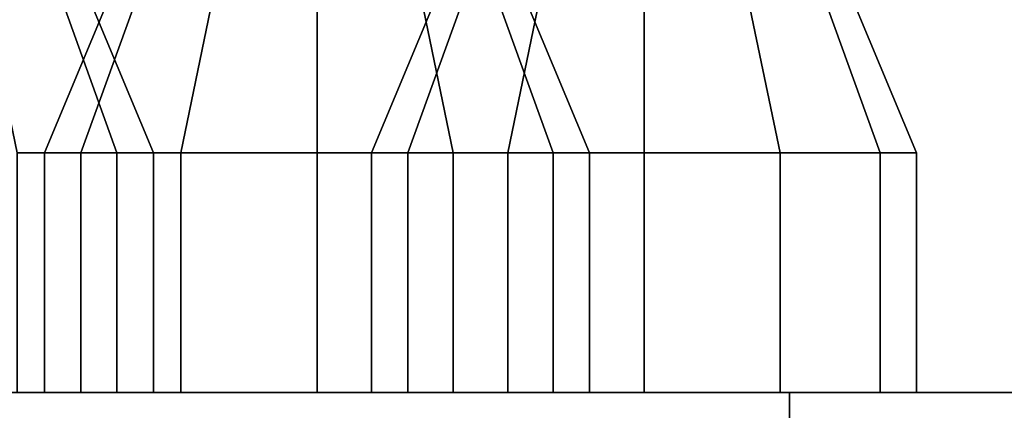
# Model space of a CAD drawing. Header units: metres. Extents: x -34.5 to -0.5, y 0 to 14.7.
# Tile 50 of 74: x -13.202 to -12.931, y 1.015 to 1.123. Entities that reach past the tile are written whole.
import ezdxf

# ---------------------------------------------------------------- set-up
doc = ezdxf.new("R2010")
doc.units = ezdxf.units.M
doc.layers.add('STUCCO', color=8, linetype='Continuous')

msp = doc.modelspace()

# ---------------------------------------------------------------- linework, layer by layer
at = {"layer": 'STUCCO'}
for points in [[(-13.1751, 1.086), (-13.2025, 1.086), (-13.2108, 1.1256), (-13.1893, 1.1256)], [(-13.2025, 1.086), (-13.1751, 1.086), (-13.1893, 1.1256), (-13.2108, 1.1256)], [(-13.185, 1.086), (-13.195, 1.086), (-13.1785, 1.1256), (-13.1707, 1.1256)], [(-13.195, 1.086), (-13.185, 1.086), (-13.1707, 1.1256), (-13.1785, 1.1256)], [(-13.185, 1.086), (-13.195, 1.086), (-13.1785, 1.1256), (-13.1707, 1.1256)], [(-13.195, 1.086), (-13.185, 1.086), (-13.1707, 1.1256), (-13.1785, 1.1256)], [(-13.185, 1.086), (-13.195, 1.086), (-13.1785, 1.1256), (-13.1707, 1.1256)], [(-13.195, 1.086), (-13.185, 1.086), (-13.1707, 1.1256), (-13.1785, 1.1256)], [(-13.185, 1.086), (-13.195, 1.086), (-13.1785, 1.1256), (-13.1707, 1.1256)], [(-13.195, 1.086), (-13.185, 1.086), (-13.1707, 1.1256), (-13.1785, 1.1256)], [(-13.185, 1.086), (-13.195, 1.086), (-13.1785, 1.1256), (-13.1707, 1.1256)], [(-13.195, 1.086), (-13.185, 1.086), (-13.1707, 1.1256), (-13.1785, 1.1256)], [(-13.185, 1.086), (-13.195, 1.086), (-13.1785, 1.1256), (-13.1707, 1.1256)], [(-13.195, 1.086), (-13.185, 1.086), (-13.1707, 1.1256), (-13.1785, 1.1256)], [(-13.185, 1.086), (-13.195, 1.086), (-13.1785, 1.1256), (-13.1707, 1.1256)], [(-13.195, 1.086), (-13.185, 1.086), (-13.1707, 1.1256), (-13.1785, 1.1256)], [(-13.185, 1.086), (-13.195, 1.086), (-13.1785, 1.1256), (-13.1707, 1.1256)], [(-13.195, 1.086), (-13.185, 1.086), (-13.1707, 1.1256), (-13.1785, 1.1256)], [(-13.185, 1.086), (-13.195, 1.086), (-13.1785, 1.1256), (-13.1707, 1.1256)], [(-13.195, 1.086), (-13.185, 1.086), (-13.1707, 1.1256), (-13.1785, 1.1256)], [(-13.185, 1.086), (-13.195, 1.086), (-13.1785, 1.1256), (-13.1707, 1.1256)], [(-13.195, 1.086), (-13.185, 1.086), (-13.1707, 1.1256), (-13.1785, 1.1256)], [(-13.185, 1.086), (-13.195, 1.086), (-13.1785, 1.1256), (-13.1707, 1.1256)], [(-13.195, 1.086), (-13.185, 1.086), (-13.1707, 1.1256), (-13.1785, 1.1256)], [(-13.185, 1.086), (-13.195, 1.086), (-13.1785, 1.1256), (-13.1707, 1.1256)], [(-13.195, 1.086), (-13.185, 1.086), (-13.1707, 1.1256), (-13.1785, 1.1256)], [(-13.185, 1.086), (-13.195, 1.086), (-13.1785, 1.1256), (-13.1707, 1.1256)], [(-13.195, 1.086), (-13.185, 1.086), (-13.1707, 1.1256), (-13.1785, 1.1256)], [(-13.185, 1.086), (-13.195, 1.086), (-13.1785, 1.1256), (-13.1707, 1.1256)], [(-13.195, 1.086), (-13.185, 1.086), (-13.1707, 1.1256), (-13.1785, 1.1256)], [(-13.165, 1.086), (-13.1751, 1.086), (-13.1893, 1.1256), (-13.1815, 1.1256)], [(-13.1751, 1.086), (-13.165, 1.086), (-13.1815, 1.1256), (-13.1893, 1.1256)], [(-13.1575, 1.086), (-13.185, 1.086), (-13.1707, 1.1256), (-13.1493, 1.1256)], [(-13.185, 1.086), (-13.1575, 1.086), (-13.1493, 1.1256), (-13.1707, 1.1256)], [(-13.1575, 1.086), (-13.185, 1.086), (-13.1707, 1.1256), (-13.1493, 1.1256)], [(-13.185, 1.086), (-13.1575, 1.086), (-13.1493, 1.1256), (-13.1707, 1.1256)], [(-13.1575, 1.086), (-13.185, 1.086), (-13.1707, 1.1256), (-13.1493, 1.1256)], [(-13.185, 1.086), (-13.1575, 1.086), (-13.1493, 1.1256), (-13.1707, 1.1256)], [(-13.1575, 1.086), (-13.185, 1.086), (-13.1707, 1.1256), (-13.1493, 1.1256)], [(-13.185, 1.086), (-13.1575, 1.086), (-13.1493, 1.1256), (-13.1707, 1.1256)], [(-13.1575, 1.086), (-13.185, 1.086), (-13.1707, 1.1256), (-13.1493, 1.1256)], [(-13.185, 1.086), (-13.1575, 1.086), (-13.1493, 1.1256), (-13.1707, 1.1256)], [(-13.1575, 1.086), (-13.185, 1.086), (-13.1707, 1.1256), (-13.1493, 1.1256)], [(-13.185, 1.086), (-13.1575, 1.086), (-13.1493, 1.1256), (-13.1707, 1.1256)], [(-13.1575, 1.086), (-13.185, 1.086), (-13.1707, 1.1256), (-13.1493, 1.1256)], [(-13.185, 1.086), (-13.1575, 1.086), (-13.1493, 1.1256), (-13.1707, 1.1256)], [(-13.1575, 1.086), (-13.185, 1.086), (-13.1707, 1.1256), (-13.1493, 1.1256)], [(-13.185, 1.086), (-13.1575, 1.086), (-13.1493, 1.1256), (-13.1707, 1.1256)], [(-13.1575, 1.086), (-13.185, 1.086), (-13.1707, 1.1256), (-13.1493, 1.1256)], [(-13.185, 1.086), (-13.1575, 1.086), (-13.1493, 1.1256), (-13.1707, 1.1256)], [(-13.1575, 1.086), (-13.185, 1.086), (-13.1707, 1.1256), (-13.1493, 1.1256)], [(-13.185, 1.086), (-13.1575, 1.086), (-13.1493, 1.1256), (-13.1707, 1.1256)], [(-13.1575, 1.086), (-13.185, 1.086), (-13.1707, 1.1256), (-13.1493, 1.1256)], [(-13.185, 1.086), (-13.1575, 1.086), (-13.1493, 1.1256), (-13.1707, 1.1256)], [(-13.1575, 1.086), (-13.185, 1.086), (-13.1707, 1.1256), (-13.1493, 1.1256)], [(-13.185, 1.086), (-13.1575, 1.086), (-13.1493, 1.1256), (-13.1707, 1.1256)], [(-13.1575, 1.086), (-13.185, 1.086), (-13.1707, 1.1256), (-13.1493, 1.1256)], [(-13.185, 1.086), (-13.1575, 1.086), (-13.1493, 1.1256), (-13.1707, 1.1256)], [(-13.1575, 1.086), (-13.185, 1.086), (-13.1707, 1.1256), (-13.1493, 1.1256)], [(-13.185, 1.086), (-13.1575, 1.086), (-13.1493, 1.1256), (-13.1707, 1.1256)], [(-13.12, 1.086), (-13.1575, 1.086), (-13.1493, 1.1256), (-13.12, 1.1256)], [(-13.1575, 1.086), (-13.12, 1.086), (-13.12, 1.1256), (-13.1493, 1.1256)], [(-13.12, 1.086), (-13.1575, 1.086), (-13.1493, 1.1256), (-13.12, 1.1256)], [(-13.1575, 1.086), (-13.12, 1.086), (-13.12, 1.1256), (-13.1493, 1.1256)], [(-13.12, 1.086), (-13.1575, 1.086), (-13.1493, 1.1256), (-13.12, 1.1256)], [(-13.1575, 1.086), (-13.12, 1.086), (-13.12, 1.1256), (-13.1493, 1.1256)], [(-13.12, 1.086), (-13.1575, 1.086), (-13.1493, 1.1256), (-13.12, 1.1256)], [(-13.1575, 1.086), (-13.12, 1.086), (-13.12, 1.1256), (-13.1493, 1.1256)], [(-13.12, 1.086), (-13.1575, 1.086), (-13.1493, 1.1256), (-13.12, 1.1256)], [(-13.1575, 1.086), (-13.12, 1.086), (-13.12, 1.1256), (-13.1493, 1.1256)], [(-13.12, 1.086), (-13.1575, 1.086), (-13.1493, 1.1256), (-13.12, 1.1256)], [(-13.1575, 1.086), (-13.12, 1.086), (-13.12, 1.1256), (-13.1493, 1.1256)], [(-13.12, 1.086), (-13.1575, 1.086), (-13.1493, 1.1256), (-13.12, 1.1256)], [(-13.1575, 1.086), (-13.12, 1.086), (-13.12, 1.1256), (-13.1493, 1.1256)], [(-13.12, 1.086), (-13.1575, 1.086), (-13.1493, 1.1256), (-13.12, 1.1256)], [(-13.1575, 1.086), (-13.12, 1.086), (-13.12, 1.1256), (-13.1493, 1.1256)], [(-13.12, 1.086), (-13.1575, 1.086), (-13.1493, 1.1256), (-13.12, 1.1256)], [(-13.1575, 1.086), (-13.12, 1.086), (-13.12, 1.1256), (-13.1493, 1.1256)], [(-13.12, 1.086), (-13.1575, 1.086), (-13.1493, 1.1256), (-13.12, 1.1256)], [(-13.1575, 1.086), (-13.12, 1.086), (-13.12, 1.1256), (-13.1493, 1.1256)], [(-13.12, 1.086), (-13.1575, 1.086), (-13.1493, 1.1256), (-13.12, 1.1256)], [(-13.1575, 1.086), (-13.12, 1.086), (-13.12, 1.1256), (-13.1493, 1.1256)], [(-13.12, 1.086), (-13.1575, 1.086), (-13.1493, 1.1256), (-13.12, 1.1256)], [(-13.1575, 1.086), (-13.12, 1.086), (-13.12, 1.1256), (-13.1493, 1.1256)], [(-13.12, 1.086), (-13.1575, 1.086), (-13.1493, 1.1256), (-13.12, 1.1256)], [(-13.1575, 1.086), (-13.12, 1.086), (-13.12, 1.1256), (-13.1493, 1.1256)], [(-13.12, 1.086), (-13.1575, 1.086), (-13.1493, 1.1256), (-13.12, 1.1256)], [(-13.1575, 1.086), (-13.12, 1.086), (-13.12, 1.1256), (-13.1493, 1.1256)], [(-13.0825, 1.086), (-13.12, 1.086), (-13.12, 1.1256), (-13.0907, 1.1256)], [(-13.12, 1.086), (-13.0825, 1.086), (-13.0907, 1.1256), (-13.12, 1.1256)], [(-13.0825, 1.086), (-13.12, 1.086), (-13.12, 1.1256), (-13.0907, 1.1256)], [(-13.12, 1.086), (-13.0825, 1.086), (-13.0907, 1.1256), (-13.12, 1.1256)], [(-13.0825, 1.086), (-13.12, 1.086), (-13.12, 1.1256), (-13.0907, 1.1256)], [(-13.12, 1.086), (-13.0825, 1.086), (-13.0907, 1.1256), (-13.12, 1.1256)], [(-13.0825, 1.086), (-13.12, 1.086), (-13.12, 1.1256), (-13.0907, 1.1256)], [(-13.12, 1.086), (-13.0825, 1.086), (-13.0907, 1.1256), (-13.12, 1.1256)], [(-13.0825, 1.086), (-13.12, 1.086), (-13.12, 1.1256), (-13.0907, 1.1256)], [(-13.12, 1.086), (-13.0825, 1.086), (-13.0907, 1.1256), (-13.12, 1.1256)], [(-13.0825, 1.086), (-13.12, 1.086), (-13.12, 1.1256), (-13.0907, 1.1256)], [(-13.12, 1.086), (-13.0825, 1.086), (-13.0907, 1.1256), (-13.12, 1.1256)], [(-13.0825, 1.086), (-13.12, 1.086), (-13.12, 1.1256), (-13.0907, 1.1256)], [(-13.12, 1.086), (-13.0825, 1.086), (-13.0907, 1.1256), (-13.12, 1.1256)], [(-13.0825, 1.086), (-13.12, 1.086), (-13.12, 1.1256), (-13.0907, 1.1256)], [(-13.12, 1.086), (-13.0825, 1.086), (-13.0907, 1.1256), (-13.12, 1.1256)], [(-13.0825, 1.086), (-13.12, 1.086), (-13.12, 1.1256), (-13.0907, 1.1256)], [(-13.12, 1.086), (-13.0825, 1.086), (-13.0907, 1.1256), (-13.12, 1.1256)], [(-13.0825, 1.086), (-13.12, 1.086), (-13.12, 1.1256), (-13.0907, 1.1256)], [(-13.12, 1.086), (-13.0825, 1.086), (-13.0907, 1.1256), (-13.12, 1.1256)], [(-13.0825, 1.086), (-13.12, 1.086), (-13.12, 1.1256), (-13.0907, 1.1256)], [(-13.12, 1.086), (-13.0825, 1.086), (-13.0907, 1.1256), (-13.12, 1.1256)], [(-13.0825, 1.086), (-13.12, 1.086), (-13.12, 1.1256), (-13.0907, 1.1256)], [(-13.12, 1.086), (-13.0825, 1.086), (-13.0907, 1.1256), (-13.12, 1.1256)], [(-13.0825, 1.086), (-13.12, 1.086), (-13.12, 1.1256), (-13.0907, 1.1256)], [(-13.12, 1.086), (-13.0825, 1.086), (-13.0907, 1.1256), (-13.12, 1.1256)], [(-13.0825, 1.086), (-13.12, 1.086), (-13.12, 1.1256), (-13.0907, 1.1256)], [(-13.12, 1.086), (-13.0825, 1.086), (-13.0907, 1.1256), (-13.12, 1.1256)], [(-13.095, 1.086), (-13.105, 1.086), (-13.0885, 1.1256), (-13.0807, 1.1256)], [(-13.105, 1.086), (-13.095, 1.086), (-13.0807, 1.1256), (-13.0885, 1.1256)], [(-13.0675, 1.086), (-13.095, 1.086), (-13.0807, 1.1256), (-13.0593, 1.1256)], [(-13.095, 1.086), (-13.0675, 1.086), (-13.0593, 1.1256), (-13.0807, 1.1256)], [(-13.055, 1.086), (-13.0825, 1.086), (-13.0907, 1.1256), (-13.0693, 1.1256)], [(-13.0825, 1.086), (-13.055, 1.086), (-13.0693, 1.1256), (-13.0907, 1.1256)], [(-13.055, 1.086), (-13.0825, 1.086), (-13.0907, 1.1256), (-13.0693, 1.1256)], [(-13.0825, 1.086), (-13.055, 1.086), (-13.0693, 1.1256), (-13.0907, 1.1256)], [(-13.055, 1.086), (-13.0825, 1.086), (-13.0907, 1.1256), (-13.0693, 1.1256)], [(-13.0825, 1.086), (-13.055, 1.086), (-13.0693, 1.1256), (-13.0907, 1.1256)], [(-13.055, 1.086), (-13.0825, 1.086), (-13.0907, 1.1256), (-13.0693, 1.1256)], [(-13.0825, 1.086), (-13.055, 1.086), (-13.0693, 1.1256), (-13.0907, 1.1256)], [(-13.055, 1.086), (-13.0825, 1.086), (-13.0907, 1.1256), (-13.0693, 1.1256)], [(-13.0825, 1.086), (-13.055, 1.086), (-13.0693, 1.1256), (-13.0907, 1.1256)], [(-13.055, 1.086), (-13.0825, 1.086), (-13.0907, 1.1256), (-13.0693, 1.1256)], [(-13.0825, 1.086), (-13.055, 1.086), (-13.0693, 1.1256), (-13.0907, 1.1256)], [(-13.055, 1.086), (-13.0825, 1.086), (-13.0907, 1.1256), (-13.0693, 1.1256)], [(-13.0825, 1.086), (-13.055, 1.086), (-13.0693, 1.1256), (-13.0907, 1.1256)], [(-13.055, 1.086), (-13.0825, 1.086), (-13.0907, 1.1256), (-13.0693, 1.1256)], [(-13.0825, 1.086), (-13.055, 1.086), (-13.0693, 1.1256), (-13.0907, 1.1256)], [(-13.055, 1.086), (-13.0825, 1.086), (-13.0907, 1.1256), (-13.0693, 1.1256)], [(-13.0825, 1.086), (-13.055, 1.086), (-13.0693, 1.1256), (-13.0907, 1.1256)], [(-13.055, 1.086), (-13.0825, 1.086), (-13.0907, 1.1256), (-13.0693, 1.1256)], [(-13.0825, 1.086), (-13.055, 1.086), (-13.0693, 1.1256), (-13.0907, 1.1256)], [(-13.055, 1.086), (-13.0825, 1.086), (-13.0907, 1.1256), (-13.0693, 1.1256)], [(-13.0825, 1.086), (-13.055, 1.086), (-13.0693, 1.1256), (-13.0907, 1.1256)], [(-13.055, 1.086), (-13.0825, 1.086), (-13.0907, 1.1256), (-13.0693, 1.1256)], [(-13.0825, 1.086), (-13.055, 1.086), (-13.0693, 1.1256), (-13.0907, 1.1256)], [(-13.055, 1.086), (-13.0825, 1.086), (-13.0907, 1.1256), (-13.0693, 1.1256)], [(-13.0825, 1.086), (-13.055, 1.086), (-13.0693, 1.1256), (-13.0907, 1.1256)], [(-13.055, 1.086), (-13.0825, 1.086), (-13.0907, 1.1256), (-13.0693, 1.1256)], [(-13.0825, 1.086), (-13.055, 1.086), (-13.0693, 1.1256), (-13.0907, 1.1256)], [(-13.045, 1.086), (-13.055, 1.086), (-13.0693, 1.1256), (-13.0615, 1.1256)], [(-13.055, 1.086), (-13.045, 1.086), (-13.0615, 1.1256), (-13.0693, 1.1256)], [(-13.045, 1.086), (-13.055, 1.086), (-13.0693, 1.1256), (-13.0615, 1.1256)], [(-13.055, 1.086), (-13.045, 1.086), (-13.0615, 1.1256), (-13.0693, 1.1256)], [(-13.045, 1.086), (-13.055, 1.086), (-13.0693, 1.1256), (-13.0615, 1.1256)], [(-13.055, 1.086), (-13.045, 1.086), (-13.0615, 1.1256), (-13.0693, 1.1256)], [(-13.045, 1.086), (-13.055, 1.086), (-13.0693, 1.1256), (-13.0615, 1.1256)], [(-13.055, 1.086), (-13.045, 1.086), (-13.0615, 1.1256), (-13.0693, 1.1256)], [(-13.045, 1.086), (-13.055, 1.086), (-13.0693, 1.1256), (-13.0615, 1.1256)], [(-13.055, 1.086), (-13.045, 1.086), (-13.0615, 1.1256), (-13.0693, 1.1256)], [(-13.045, 1.086), (-13.055, 1.086), (-13.0693, 1.1256), (-13.0615, 1.1256)], [(-13.055, 1.086), (-13.045, 1.086), (-13.0615, 1.1256), (-13.0693, 1.1256)], [(-13.045, 1.086), (-13.055, 1.086), (-13.0693, 1.1256), (-13.0615, 1.1256)], [(-13.055, 1.086), (-13.045, 1.086), (-13.0615, 1.1256), (-13.0693, 1.1256)], [(-13.045, 1.086), (-13.055, 1.086), (-13.0693, 1.1256), (-13.0615, 1.1256)], [(-13.055, 1.086), (-13.045, 1.086), (-13.0615, 1.1256), (-13.0693, 1.1256)], [(-13.045, 1.086), (-13.055, 1.086), (-13.0693, 1.1256), (-13.0615, 1.1256)], [(-13.055, 1.086), (-13.045, 1.086), (-13.0615, 1.1256), (-13.0693, 1.1256)], [(-13.045, 1.086), (-13.055, 1.086), (-13.0693, 1.1256), (-13.0615, 1.1256)], [(-13.055, 1.086), (-13.045, 1.086), (-13.0615, 1.1256), (-13.0693, 1.1256)], [(-13.045, 1.086), (-13.055, 1.086), (-13.0693, 1.1256), (-13.0615, 1.1256)], [(-13.055, 1.086), (-13.045, 1.086), (-13.0615, 1.1256), (-13.0693, 1.1256)], [(-13.045, 1.086), (-13.055, 1.086), (-13.0693, 1.1256), (-13.0615, 1.1256)], [(-13.055, 1.086), (-13.045, 1.086), (-13.0615, 1.1256), (-13.0693, 1.1256)], [(-13.045, 1.086), (-13.055, 1.086), (-13.0693, 1.1256), (-13.0615, 1.1256)], [(-13.055, 1.086), (-13.045, 1.086), (-13.0615, 1.1256), (-13.0693, 1.1256)], [(-13.045, 1.086), (-13.055, 1.086), (-13.0693, 1.1256), (-13.0615, 1.1256)], [(-13.055, 1.086), (-13.045, 1.086), (-13.0615, 1.1256), (-13.0693, 1.1256)], [(-13.03, 1.086), (-13.0675, 1.086), (-13.0593, 1.1256), (-13.03, 1.1256)], [(-13.0675, 1.086), (-13.03, 1.086), (-13.03, 1.1256), (-13.0593, 1.1256)], [(-12.9925, 1.086), (-13.03, 1.086), (-13.03, 1.1256), (-13.0008, 1.1256)], [(-13.03, 1.086), (-12.9925, 1.086), (-13.0008, 1.1256), (-13.03, 1.1256)], [(-12.965, 1.086), (-12.9925, 1.086), (-13.0008, 1.1256), (-12.9793, 1.1256)], [(-12.9925, 1.086), (-12.965, 1.086), (-12.9793, 1.1256), (-13.0008, 1.1256)], [(-12.955, 1.086), (-12.965, 1.086), (-12.9793, 1.1256), (-12.9715, 1.1256)], [(-12.965, 1.086), (-12.955, 1.086), (-12.9715, 1.1256), (-12.9793, 1.1256)], [(-13.1751, 1.02), (-13.2025, 1.02), (-13.2025, 1.086), (-13.1751, 1.086)], [(-13.2025, 1.02), (-13.1751, 1.02), (-13.1751, 1.086), (-13.2025, 1.086)], [(-13.185, 1.02), (-13.195, 1.02), (-13.195, 1.086), (-13.185, 1.086)], [(-13.195, 1.02), (-13.185, 1.02), (-13.185, 1.086), (-13.195, 1.086)], [(-13.185, 1.02), (-13.195, 1.02), (-13.195, 1.086), (-13.185, 1.086)], [(-13.195, 1.02), (-13.185, 1.02), (-13.185, 1.086), (-13.195, 1.086)], [(-13.185, 1.02), (-13.195, 1.02), (-13.195, 1.086), (-13.185, 1.086)], [(-13.195, 1.02), (-13.185, 1.02), (-13.185, 1.086), (-13.195, 1.086)], [(-13.185, 1.02), (-13.195, 1.02), (-13.195, 1.086), (-13.185, 1.086)], [(-13.195, 1.02), (-13.185, 1.02), (-13.185, 1.086), (-13.195, 1.086)], [(-13.185, 1.02), (-13.195, 1.02), (-13.195, 1.086), (-13.185, 1.086)], [(-13.195, 1.02), (-13.185, 1.02), (-13.185, 1.086), (-13.195, 1.086)], [(-13.185, 1.02), (-13.195, 1.02), (-13.195, 1.086), (-13.185, 1.086)], [(-13.195, 1.02), (-13.185, 1.02), (-13.185, 1.086), (-13.195, 1.086)], [(-13.185, 1.02), (-13.195, 1.02), (-13.195, 1.086), (-13.185, 1.086)], [(-13.195, 1.02), (-13.185, 1.02), (-13.185, 1.086), (-13.195, 1.086)], [(-13.185, 1.02), (-13.195, 1.02), (-13.195, 1.086), (-13.185, 1.086)], [(-13.195, 1.02), (-13.185, 1.02), (-13.185, 1.086), (-13.195, 1.086)], [(-13.185, 1.02), (-13.195, 1.02), (-13.195, 1.086), (-13.185, 1.086)], [(-13.195, 1.02), (-13.185, 1.02), (-13.185, 1.086), (-13.195, 1.086)], [(-13.185, 1.02), (-13.195, 1.02), (-13.195, 1.086), (-13.185, 1.086)], [(-13.195, 1.02), (-13.185, 1.02), (-13.185, 1.086), (-13.195, 1.086)], [(-13.185, 1.02), (-13.195, 1.02), (-13.195, 1.086), (-13.185, 1.086)], [(-13.195, 1.02), (-13.185, 1.02), (-13.185, 1.086), (-13.195, 1.086)], [(-13.185, 1.02), (-13.195, 1.02), (-13.195, 1.086), (-13.185, 1.086)], [(-13.195, 1.02), (-13.185, 1.02), (-13.185, 1.086), (-13.195, 1.086)], [(-13.185, 1.02), (-13.195, 1.02), (-13.195, 1.086), (-13.185, 1.086)], [(-13.195, 1.02), (-13.185, 1.02), (-13.185, 1.086), (-13.195, 1.086)], [(-13.185, 1.02), (-13.195, 1.02), (-13.195, 1.086), (-13.185, 1.086)], [(-13.195, 1.02), (-13.185, 1.02), (-13.185, 1.086), (-13.195, 1.086)], [(-13.1575, 1.02), (-13.185, 1.02), (-13.185, 1.086), (-13.1575, 1.086)], [(-13.185, 1.02), (-13.1575, 1.02), (-13.1575, 1.086), (-13.185, 1.086)], [(-13.1575, 1.02), (-13.185, 1.02), (-13.185, 1.086), (-13.1575, 1.086)], [(-13.185, 1.02), (-13.1575, 1.02), (-13.1575, 1.086), (-13.185, 1.086)], [(-13.1575, 1.02), (-13.185, 1.02), (-13.185, 1.086), (-13.1575, 1.086)], [(-13.185, 1.02), (-13.1575, 1.02), (-13.1575, 1.086), (-13.185, 1.086)], [(-13.1575, 1.02), (-13.185, 1.02), (-13.185, 1.086), (-13.1575, 1.086)], [(-13.185, 1.02), (-13.1575, 1.02), (-13.1575, 1.086), (-13.185, 1.086)], [(-13.1575, 1.02), (-13.185, 1.02), (-13.185, 1.086), (-13.1575, 1.086)], [(-13.185, 1.02), (-13.1575, 1.02), (-13.1575, 1.086), (-13.185, 1.086)], [(-13.1575, 1.02), (-13.185, 1.02), (-13.185, 1.086), (-13.1575, 1.086)], [(-13.185, 1.02), (-13.1575, 1.02), (-13.1575, 1.086), (-13.185, 1.086)], [(-13.1575, 1.02), (-13.185, 1.02), (-13.185, 1.086), (-13.1575, 1.086)], [(-13.185, 1.02), (-13.1575, 1.02), (-13.1575, 1.086), (-13.185, 1.086)], [(-13.1575, 1.02), (-13.185, 1.02), (-13.185, 1.086), (-13.1575, 1.086)], [(-13.185, 1.02), (-13.1575, 1.02), (-13.1575, 1.086), (-13.185, 1.086)], [(-13.1575, 1.02), (-13.185, 1.02), (-13.185, 1.086), (-13.1575, 1.086)], [(-13.185, 1.02), (-13.1575, 1.02), (-13.1575, 1.086), (-13.185, 1.086)], [(-13.1575, 1.02), (-13.185, 1.02), (-13.185, 1.086), (-13.1575, 1.086)], [(-13.185, 1.02), (-13.1575, 1.02), (-13.1575, 1.086), (-13.185, 1.086)], [(-13.1575, 1.02), (-13.185, 1.02), (-13.185, 1.086), (-13.1575, 1.086)], [(-13.185, 1.02), (-13.1575, 1.02), (-13.1575, 1.086), (-13.185, 1.086)], [(-13.1575, 1.02), (-13.185, 1.02), (-13.185, 1.086), (-13.1575, 1.086)], [(-13.185, 1.02), (-13.1575, 1.02), (-13.1575, 1.086), (-13.185, 1.086)], [(-13.1575, 1.02), (-13.185, 1.02), (-13.185, 1.086), (-13.1575, 1.086)], [(-13.185, 1.02), (-13.1575, 1.02), (-13.1575, 1.086), (-13.185, 1.086)], [(-13.1575, 1.02), (-13.185, 1.02), (-13.185, 1.086), (-13.1575, 1.086)], [(-13.185, 1.02), (-13.1575, 1.02), (-13.1575, 1.086), (-13.185, 1.086)], [(-13.165, 1.02), (-13.1751, 1.02), (-13.1751, 1.086), (-13.165, 1.086)], [(-13.1751, 1.02), (-13.165, 1.02), (-13.165, 1.086), (-13.1751, 1.086)], [(-13.12, 1.02), (-13.1575, 1.02), (-13.1575, 1.086), (-13.12, 1.086)], [(-13.1575, 1.02), (-13.12, 1.02), (-13.12, 1.086), (-13.1575, 1.086)], [(-13.12, 1.02), (-13.1575, 1.02), (-13.1575, 1.086), (-13.12, 1.086)], [(-13.1575, 1.02), (-13.12, 1.02), (-13.12, 1.086), (-13.1575, 1.086)], [(-13.12, 1.02), (-13.1575, 1.02), (-13.1575, 1.086), (-13.12, 1.086)], [(-13.1575, 1.02), (-13.12, 1.02), (-13.12, 1.086), (-13.1575, 1.086)], [(-13.12, 1.02), (-13.1575, 1.02), (-13.1575, 1.086), (-13.12, 1.086)], [(-13.1575, 1.02), (-13.12, 1.02), (-13.12, 1.086), (-13.1575, 1.086)], [(-13.12, 1.02), (-13.1575, 1.02), (-13.1575, 1.086), (-13.12, 1.086)], [(-13.1575, 1.02), (-13.12, 1.02), (-13.12, 1.086), (-13.1575, 1.086)], [(-13.12, 1.02), (-13.1575, 1.02), (-13.1575, 1.086), (-13.12, 1.086)], [(-13.1575, 1.02), (-13.12, 1.02), (-13.12, 1.086), (-13.1575, 1.086)], [(-13.12, 1.02), (-13.1575, 1.02), (-13.1575, 1.086), (-13.12, 1.086)], [(-13.1575, 1.02), (-13.12, 1.02), (-13.12, 1.086), (-13.1575, 1.086)], [(-13.12, 1.02), (-13.1575, 1.02), (-13.1575, 1.086), (-13.12, 1.086)], [(-13.1575, 1.02), (-13.12, 1.02), (-13.12, 1.086), (-13.1575, 1.086)], [(-13.12, 1.02), (-13.1575, 1.02), (-13.1575, 1.086), (-13.12, 1.086)], [(-13.1575, 1.02), (-13.12, 1.02), (-13.12, 1.086), (-13.1575, 1.086)], [(-13.12, 1.02), (-13.1575, 1.02), (-13.1575, 1.086), (-13.12, 1.086)], [(-13.1575, 1.02), (-13.12, 1.02), (-13.12, 1.086), (-13.1575, 1.086)], [(-13.12, 1.02), (-13.1575, 1.02), (-13.1575, 1.086), (-13.12, 1.086)], [(-13.1575, 1.02), (-13.12, 1.02), (-13.12, 1.086), (-13.1575, 1.086)], [(-13.12, 1.02), (-13.1575, 1.02), (-13.1575, 1.086), (-13.12, 1.086)], [(-13.1575, 1.02), (-13.12, 1.02), (-13.12, 1.086), (-13.1575, 1.086)], [(-13.12, 1.02), (-13.1575, 1.02), (-13.1575, 1.086), (-13.12, 1.086)], [(-13.1575, 1.02), (-13.12, 1.02), (-13.12, 1.086), (-13.1575, 1.086)], [(-13.12, 1.02), (-13.1575, 1.02), (-13.1575, 1.086), (-13.12, 1.086)], [(-13.1575, 1.02), (-13.12, 1.02), (-13.12, 1.086), (-13.1575, 1.086)], [(-13.0825, 1.02), (-13.12, 1.02), (-13.12, 1.086), (-13.0825, 1.086)], [(-13.12, 1.02), (-13.0825, 1.02), (-13.0825, 1.086), (-13.12, 1.086)], [(-13.0825, 1.02), (-13.12, 1.02), (-13.12, 1.086), (-13.0825, 1.086)], [(-13.12, 1.02), (-13.0825, 1.02), (-13.0825, 1.086), (-13.12, 1.086)], [(-13.0825, 1.02), (-13.12, 1.02), (-13.12, 1.086), (-13.0825, 1.086)], [(-13.12, 1.02), (-13.0825, 1.02), (-13.0825, 1.086), (-13.12, 1.086)], [(-13.0825, 1.02), (-13.12, 1.02), (-13.12, 1.086), (-13.0825, 1.086)], [(-13.12, 1.02), (-13.0825, 1.02), (-13.0825, 1.086), (-13.12, 1.086)], [(-13.0825, 1.02), (-13.12, 1.02), (-13.12, 1.086), (-13.0825, 1.086)], [(-13.12, 1.02), (-13.0825, 1.02), (-13.0825, 1.086), (-13.12, 1.086)], [(-13.0825, 1.02), (-13.12, 1.02), (-13.12, 1.086), (-13.0825, 1.086)], [(-13.12, 1.02), (-13.0825, 1.02), (-13.0825, 1.086), (-13.12, 1.086)], [(-13.0825, 1.02), (-13.12, 1.02), (-13.12, 1.086), (-13.0825, 1.086)], [(-13.12, 1.02), (-13.0825, 1.02), (-13.0825, 1.086), (-13.12, 1.086)], [(-13.0825, 1.02), (-13.12, 1.02), (-13.12, 1.086), (-13.0825, 1.086)], [(-13.12, 1.02), (-13.0825, 1.02), (-13.0825, 1.086), (-13.12, 1.086)], [(-13.0825, 1.02), (-13.12, 1.02), (-13.12, 1.086), (-13.0825, 1.086)], [(-13.12, 1.02), (-13.0825, 1.02), (-13.0825, 1.086), (-13.12, 1.086)], [(-13.0825, 1.02), (-13.12, 1.02), (-13.12, 1.086), (-13.0825, 1.086)], [(-13.12, 1.02), (-13.0825, 1.02), (-13.0825, 1.086), (-13.12, 1.086)], [(-13.0825, 1.02), (-13.12, 1.02), (-13.12, 1.086), (-13.0825, 1.086)], [(-13.12, 1.02), (-13.0825, 1.02), (-13.0825, 1.086), (-13.12, 1.086)], [(-13.0825, 1.02), (-13.12, 1.02), (-13.12, 1.086), (-13.0825, 1.086)], [(-13.12, 1.02), (-13.0825, 1.02), (-13.0825, 1.086), (-13.12, 1.086)], [(-13.0825, 1.02), (-13.12, 1.02), (-13.12, 1.086), (-13.0825, 1.086)], [(-13.12, 1.02), (-13.0825, 1.02), (-13.0825, 1.086), (-13.12, 1.086)], [(-13.0825, 1.02), (-13.12, 1.02), (-13.12, 1.086), (-13.0825, 1.086)], [(-13.12, 1.02), (-13.0825, 1.02), (-13.0825, 1.086), (-13.12, 1.086)], [(-13.095, 1.02), (-13.105, 1.02), (-13.105, 1.086), (-13.095, 1.086)], [(-13.105, 1.02), (-13.095, 1.02), (-13.095, 1.086), (-13.105, 1.086)], [(-13.0675, 1.02), (-13.095, 1.02), (-13.095, 1.086), (-13.0675, 1.086)], [(-13.095, 1.02), (-13.0675, 1.02), (-13.0675, 1.086), (-13.095, 1.086)], [(-13.055, 1.02), (-13.0825, 1.02), (-13.0825, 1.086), (-13.055, 1.086)], [(-13.0825, 1.02), (-13.055, 1.02), (-13.055, 1.086), (-13.0825, 1.086)], [(-13.055, 1.02), (-13.0825, 1.02), (-13.0825, 1.086), (-13.055, 1.086)], [(-13.0825, 1.02), (-13.055, 1.02), (-13.055, 1.086), (-13.0825, 1.086)], [(-13.055, 1.02), (-13.0825, 1.02), (-13.0825, 1.086), (-13.055, 1.086)], [(-13.0825, 1.02), (-13.055, 1.02), (-13.055, 1.086), (-13.0825, 1.086)], [(-13.055, 1.02), (-13.0825, 1.02), (-13.0825, 1.086), (-13.055, 1.086)], [(-13.0825, 1.02), (-13.055, 1.02), (-13.055, 1.086), (-13.0825, 1.086)], [(-13.055, 1.02), (-13.0825, 1.02), (-13.0825, 1.086), (-13.055, 1.086)], [(-13.0825, 1.02), (-13.055, 1.02), (-13.055, 1.086), (-13.0825, 1.086)], [(-13.055, 1.02), (-13.0825, 1.02), (-13.0825, 1.086), (-13.055, 1.086)], [(-13.0825, 1.02), (-13.055, 1.02), (-13.055, 1.086), (-13.0825, 1.086)], [(-13.055, 1.02), (-13.0825, 1.02), (-13.0825, 1.086), (-13.055, 1.086)], [(-13.0825, 1.02), (-13.055, 1.02), (-13.055, 1.086), (-13.0825, 1.086)], [(-13.055, 1.02), (-13.0825, 1.02), (-13.0825, 1.086), (-13.055, 1.086)], [(-13.0825, 1.02), (-13.055, 1.02), (-13.055, 1.086), (-13.0825, 1.086)], [(-13.055, 1.02), (-13.0825, 1.02), (-13.0825, 1.086), (-13.055, 1.086)], [(-13.0825, 1.02), (-13.055, 1.02), (-13.055, 1.086), (-13.0825, 1.086)], [(-13.055, 1.02), (-13.0825, 1.02), (-13.0825, 1.086), (-13.055, 1.086)], [(-13.0825, 1.02), (-13.055, 1.02), (-13.055, 1.086), (-13.0825, 1.086)], [(-13.055, 1.02), (-13.0825, 1.02), (-13.0825, 1.086), (-13.055, 1.086)], [(-13.0825, 1.02), (-13.055, 1.02), (-13.055, 1.086), (-13.0825, 1.086)], [(-13.055, 1.02), (-13.0825, 1.02), (-13.0825, 1.086), (-13.055, 1.086)], [(-13.0825, 1.02), (-13.055, 1.02), (-13.055, 1.086), (-13.0825, 1.086)], [(-13.055, 1.02), (-13.0825, 1.02), (-13.0825, 1.086), (-13.055, 1.086)], [(-13.0825, 1.02), (-13.055, 1.02), (-13.055, 1.086), (-13.0825, 1.086)], [(-13.055, 1.02), (-13.0825, 1.02), (-13.0825, 1.086), (-13.055, 1.086)], [(-13.0825, 1.02), (-13.055, 1.02), (-13.055, 1.086), (-13.0825, 1.086)], [(-13.03, 1.02), (-13.0675, 1.02), (-13.0675, 1.086), (-13.03, 1.086)], [(-13.0675, 1.02), (-13.03, 1.02), (-13.03, 1.086), (-13.0675, 1.086)], [(-13.045, 1.02), (-13.055, 1.02), (-13.055, 1.086), (-13.045, 1.086)], [(-13.055, 1.02), (-13.045, 1.02), (-13.045, 1.086), (-13.055, 1.086)], [(-13.045, 1.02), (-13.055, 1.02), (-13.055, 1.086), (-13.045, 1.086)], [(-13.055, 1.02), (-13.045, 1.02), (-13.045, 1.086), (-13.055, 1.086)], [(-13.045, 1.02), (-13.055, 1.02), (-13.055, 1.086), (-13.045, 1.086)], [(-13.055, 1.02), (-13.045, 1.02), (-13.045, 1.086), (-13.055, 1.086)], [(-13.045, 1.02), (-13.055, 1.02), (-13.055, 1.086), (-13.045, 1.086)], [(-13.055, 1.02), (-13.045, 1.02), (-13.045, 1.086), (-13.055, 1.086)], [(-13.045, 1.02), (-13.055, 1.02), (-13.055, 1.086), (-13.045, 1.086)], [(-13.055, 1.02), (-13.045, 1.02), (-13.045, 1.086), (-13.055, 1.086)], [(-13.045, 1.02), (-13.055, 1.02), (-13.055, 1.086), (-13.045, 1.086)], [(-13.055, 1.02), (-13.045, 1.02), (-13.045, 1.086), (-13.055, 1.086)], [(-13.045, 1.02), (-13.055, 1.02), (-13.055, 1.086), (-13.045, 1.086)], [(-13.055, 1.02), (-13.045, 1.02), (-13.045, 1.086), (-13.055, 1.086)], [(-13.045, 1.02), (-13.055, 1.02), (-13.055, 1.086), (-13.045, 1.086)], [(-13.055, 1.02), (-13.045, 1.02), (-13.045, 1.086), (-13.055, 1.086)], [(-13.045, 1.02), (-13.055, 1.02), (-13.055, 1.086), (-13.045, 1.086)], [(-13.055, 1.02), (-13.045, 1.02), (-13.045, 1.086), (-13.055, 1.086)], [(-13.045, 1.02), (-13.055, 1.02), (-13.055, 1.086), (-13.045, 1.086)], [(-13.055, 1.02), (-13.045, 1.02), (-13.045, 1.086), (-13.055, 1.086)], [(-13.045, 1.02), (-13.055, 1.02), (-13.055, 1.086), (-13.045, 1.086)], [(-13.055, 1.02), (-13.045, 1.02), (-13.045, 1.086), (-13.055, 1.086)], [(-13.045, 1.02), (-13.055, 1.02), (-13.055, 1.086), (-13.045, 1.086)], [(-13.055, 1.02), (-13.045, 1.02), (-13.045, 1.086), (-13.055, 1.086)], [(-13.045, 1.02), (-13.055, 1.02), (-13.055, 1.086), (-13.045, 1.086)], [(-13.055, 1.02), (-13.045, 1.02), (-13.045, 1.086), (-13.055, 1.086)], [(-13.045, 1.02), (-13.055, 1.02), (-13.055, 1.086), (-13.045, 1.086)], [(-13.055, 1.02), (-13.045, 1.02), (-13.045, 1.086), (-13.055, 1.086)], [(-12.9925, 1.02), (-13.03, 1.02), (-13.03, 1.086), (-12.9925, 1.086)], [(-13.03, 1.02), (-12.9925, 1.02), (-12.9925, 1.086), (-13.03, 1.086)], [(-12.965, 1.02), (-12.9925, 1.02), (-12.9925, 1.086), (-12.965, 1.086)], [(-12.9925, 1.02), (-12.965, 1.02), (-12.965, 1.086), (-12.9925, 1.086)], [(-12.955, 1.02), (-12.965, 1.02), (-12.965, 1.086), (-12.955, 1.086)], [(-12.965, 1.02), (-12.955, 1.02), (-12.955, 1.086), (-12.965, 1.086)], [(-10.1, 0.9), (-16, 0.9), (-16, 1.02), (-10.1, 1.02)], [(-16, 0.9), (-10.1, 0.9), (-10.1, 1.02), (-16, 1.02)], [(-12.99, 0.9), (-13.25, 0.9), (-13.25, 1.02), (-12.99, 1.02)], [(-13.25, 0.9), (-12.99, 0.9), (-12.99, 1.02), (-13.25, 1.02)]]:
    msp.add_lwpolyline(points, close=True, dxfattribs=at)

doc.saveas('drawing.dxf')
